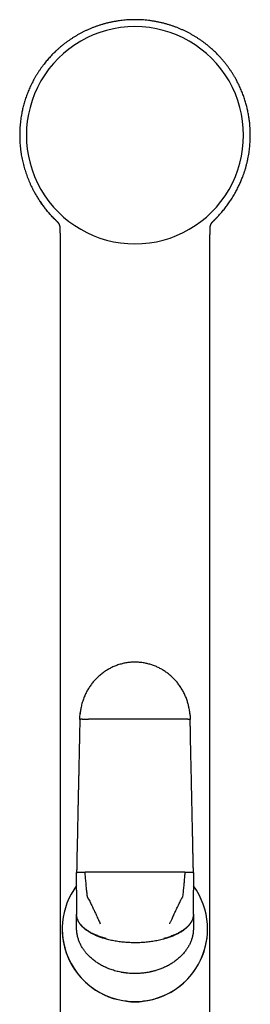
# Model space of a CAD drawing. Header units: millimetres. Extents: x 8 to 856, y 12 to 776.
# Tile 27 of 30: x 488 to 524, y 625 to 776. Entities that reach past the tile are written whole.
import ezdxf

# ---------------------------------------------------------------- set-up
doc = ezdxf.new("R2010")
doc.units = ezdxf.units.MM

msp = doc.modelspace()

# ---------------------------------------------------------------- linework, layer by layer
at = {"color": 7, "linetype": 'Continuous', "lineweight": 30}
for p, q in [((518.09, 745.41), (518.14, 745.46)), ((494.45, 744.53), (494.45, 744.49)), ((517.64, 744.54), (517.64, 744.56)), ((517.64, 744.49), (517.64, 744.52)), ((494.5, 741.18), (494.5, 741.18)), ((517.59, 741.18), (517.59, 741.18)), ((497.04, 642.34), (497.04, 645.08)), ((515.04, 645.08), (515.04, 642.34)), ((497.04, 642.34), (497.04, 642.1)), ((497.04, 642.1), (497.04, 640.6)), ((515.04, 642.1), (515.04, 642.34)), ((515.04, 640.6), (515.04, 642.1)), ((497.04, 640.6), (497.04, 639.77)), ((515.04, 639.77), (515.04, 640.6)), ((497.04, 639.77), (497.04, 638.64)), ((515.04, 638.64), (515.04, 639.77)), ((497.04, 638.64), (497.04, 638.6)), ((497.04, 637.75), (497.04, 638.6)), ((497.04, 636.52), (497.04, 637.75)), ((515.04, 638.6), (515.04, 638.64)), ((515.04, 638.6), (515.04, 637.75)), ((515.04, 637.75), (515.04, 636.52)), ((494.83, 636.38), (494.83, 636.38)), ((497.04, 636.51), (497.04, 636.52)), ((497.04, 636.51), (497.04, 636.5)), ((515.04, 636.52), (515.04, 636.51)), ((515.04, 636.5), (515.04, 636.51)), ((517.23, 636.38), (517.23, 636.38))]:
    msp.add_line(p, q, dxfattribs=at)
at = {"color": 7, "linetype": 'Continuous', "lineweight": 30, "flags": 128}
for points in [[(506.04, 645.14), (505.66, 645.14), (505.27, 645.14), (504.88, 645.14), (504.49, 645.14), (504.11, 645.14), (503.72, 645.14), (503.33, 645.14), (502.95, 645.14), (502.56, 645.14), (502.18, 645.13), (501.79, 645.13), (501.41, 645.13), (501.03, 645.13), (500.64, 645.13), (500.26, 645.13), (499.88, 645.13), (499.5, 645.13), (499.12, 645.12), (498.74, 645.12), (498.36, 645.12)], [(513.73, 645.12), (513.35, 645.12), (512.97, 645.12), (512.59, 645.13), (512.21, 645.13), (511.83, 645.13), (511.44, 645.13), (511.06, 645.13), (510.68, 645.13), (510.29, 645.13), (509.91, 645.13), (509.52, 645.14), (509.14, 645.14), (508.75, 645.14), (508.37, 645.14), (507.98, 645.14), (507.59, 645.14), (507.21, 645.14), (506.82, 645.14), (506.43, 645.14), (506.04, 645.14)]]:
    msp.add_lwpolyline(points, dxfattribs=at)
at = {"color": 7, "linetype": 'Continuous', "lineweight": 30}
for centre, radius, start, end in [((506.04, 758.66), 16.73, 89.997, 270.003), ((506.04, 758.66), 16.73, 269.997, 90.003), ((506.03, 636.38), 11.2, 143.3565, 331.0516), ((506.03, 636.38), 11.2, 331.0516, 36.4111), ((506.03, 636.38), 11.2, 180, 331.0516), ((506.03, 636.38), 11.2, 331.0516, 360)]:
    msp.add_arc(centre, radius, start, end, dxfattribs=at)
for points, knots in [([(506.04, 776.46), (505.9, 776.46), (505.6, 776.46), (505.17, 776.44), (504.73, 776.42), (504.3, 776.38), (503.87, 776.33), (503.42, 776.27), (502.95, 776.19), (502.46, 776.1), (501.98, 776), (501.5, 775.88), (501.03, 775.75), (500.56, 775.6), (500.11, 775.45), (499.66, 775.28), (499.22, 775.11), (498.8, 774.92), (498.38, 774.73), (497.98, 774.54), (497.58, 774.33), (497.19, 774.11), (496.81, 773.88), (496.43, 773.65), (496.07, 773.41), (495.72, 773.16), (495.37, 772.91), (495.04, 772.66), (494.72, 772.4), (494.41, 772.14), (494.11, 771.87), (493.81, 771.59), (493.53, 771.32), (493.25, 771.04), (492.98, 770.76), (492.73, 770.47), (492.49, 770.19), (492.25, 769.91), (492, 769.6), (491.75, 769.26), (491.49, 768.9), (491.24, 768.53), (491, 768.17), (490.78, 767.8), (490.57, 767.44), (490.37, 767.08), (490.18, 766.71), (490, 766.35), (489.83, 765.98), (489.67, 765.62), (489.52, 765.25), (489.39, 764.9), (489.26, 764.53), (489.13, 764.17), (489.02, 763.79), (488.91, 763.43), (488.82, 763.07), (488.73, 762.72), (488.66, 762.37), (488.58, 761.99), (488.51, 761.57), (488.44, 761.1), (488.38, 760.63), (488.33, 760.15), (488.3, 759.66), (488.28, 759.17), (488.27, 758.67), (488.28, 758.16), (488.3, 757.66), (488.34, 757.16), (488.39, 756.65), (488.45, 756.15), (488.52, 755.67), (488.61, 755.21), (488.7, 754.78), (488.8, 754.35), (488.91, 753.91), (489.03, 753.48), (489.16, 753.06), (489.31, 752.64), (489.45, 752.24), (489.61, 751.83), (489.78, 751.43), (489.97, 751.01), (490.18, 750.56), (490.42, 750.09), (490.65, 749.69), (490.84, 749.36), (491, 749.09), (491.17, 748.83), (491.34, 748.57), (491.52, 748.3), (491.71, 748.03), (491.9, 747.78), (492.08, 747.54), (492.25, 747.32), (492.42, 747.11), (492.58, 746.92), (492.74, 746.74), (492.88, 746.57), (493.02, 746.41), (493.15, 746.27), (493.28, 746.14), (493.39, 746.02), (493.49, 745.92), (493.57, 745.83), (493.65, 745.75), (493.72, 745.69), (493.77, 745.64), (493.81, 745.6), (493.85, 745.56), (493.88, 745.53), (493.9, 745.5), (493.93, 745.48), (493.94, 745.46), (493.95, 745.46)], [0, 0, 0, 0, 0.010284, 0.020523, 0.030713, 0.04085, 0.050932, 0.060955, 0.072687, 0.084328, 0.095873, 0.107318, 0.118864, 0.130299, 0.141619, 0.152822, 0.163903, 0.174659, 0.185294, 0.195816, 0.20623, 0.216732, 0.227136, 0.237448, 0.247674, 0.257809, 0.267666, 0.277418, 0.287057, 0.296577, 0.306141, 0.315567, 0.324863, 0.334058, 0.34315, 0.351979, 0.360707, 0.369331, 0.377852, 0.388543, 0.399062, 0.409405, 0.419571, 0.429558, 0.439365, 0.44899, 0.458433, 0.468129, 0.477624, 0.486929, 0.496055, 0.504999, 0.513761, 0.523109, 0.532237, 0.541143, 0.549825, 0.558284, 0.566516, 0.574529, 0.585507, 0.59657, 0.607717, 0.618945, 0.630458, 0.642051, 0.653731, 0.665501, 0.677361, 0.689097, 0.700922, 0.712837, 0.724841, 0.735098, 0.745422, 0.755812, 0.76627, 0.776796, 0.787392, 0.797445, 0.807546, 0.817688, 0.827874, 0.838106, 0.850324, 0.862615, 0.874986, 0.882314, 0.889671, 0.896894, 0.903881, 0.911892, 0.919568, 0.926911, 0.933919, 0.940593, 0.946932, 0.952783, 0.958314, 0.963519, 0.968398, 0.972951, 0.977176, 0.981075, 0.984218, 0.987111, 0.989754, 0.992147, 0.993603, 0.994948, 0.996188, 0.997099, 0.998045, 0.999062, 1, 1, 1, 1]), ([(518.14, 745.46), (518.14, 745.46), (518.15, 745.47), (518.16, 745.48), (518.16, 745.48), (518.17, 745.49), (518.17, 745.49), (518.18, 745.5), (518.2, 745.52), (518.23, 745.54), (518.26, 745.58), (518.31, 745.62), (518.35, 745.67), (518.41, 745.72), (518.47, 745.78), (518.53, 745.85), (518.6, 745.92), (518.68, 746), (518.81, 746.13), (518.97, 746.31), (519.2, 746.56), (519.42, 746.82), (519.65, 747.09), (519.88, 747.37), (520.1, 747.66), (520.31, 747.95), (520.52, 748.24), (520.72, 748.53), (520.92, 748.83), (521.12, 749.15), (521.32, 749.49), (521.51, 749.83), (521.69, 750.15), (521.86, 750.48), (522.01, 750.79), (522.15, 751.09), (522.28, 751.39), (522.41, 751.68), (522.53, 751.98), (522.67, 752.33), (522.81, 752.72), (522.96, 753.17), (523.1, 753.62), (523.22, 754.08), (523.34, 754.55), (523.44, 755.02), (523.53, 755.5), (523.61, 755.97), (523.67, 756.43), (523.72, 756.87), (523.76, 757.32), (523.79, 757.77), (523.81, 758.22), (523.81, 758.68), (523.81, 759.13), (523.79, 759.59), (523.76, 760), (523.73, 760.38), (523.7, 760.72), (523.65, 761.05), (523.61, 761.39), (523.55, 761.73), (523.49, 762.07), (523.42, 762.41), (523.35, 762.74), (523.27, 763.07), (523.18, 763.41), (523.08, 763.75), (522.98, 764.09), (522.86, 764.44), (522.74, 764.79), (522.61, 765.13), (522.47, 765.48), (522.32, 765.83), (522.16, 766.19), (521.99, 766.55), (521.81, 766.91), (521.61, 767.28), (521.4, 767.65), (521.16, 768.04), (520.92, 768.42), (520.66, 768.81), (520.38, 769.2), (520.1, 769.58), (519.8, 769.95), (519.5, 770.31), (519.18, 770.67), (518.87, 771), (518.58, 771.3), (518.29, 771.58), (518, 771.85), (517.7, 772.12), (517.38, 772.39), (517.06, 772.65), (516.72, 772.91), (516.37, 773.16), (516.02, 773.41), (515.65, 773.65), (515.28, 773.88), (514.91, 774.1), (514.52, 774.32), (514.12, 774.53), (513.71, 774.73), (513.28, 774.93), (512.85, 775.11), (512.41, 775.29), (511.97, 775.45), (511.52, 775.6), (511.06, 775.75), (510.58, 775.88), (510.1, 776), (509.61, 776.1), (509.11, 776.2), (508.61, 776.28), (508.1, 776.35), (507.59, 776.4), (507.08, 776.44), (506.56, 776.46), (506.22, 776.46), (506.04, 776.46)], [0, 0, 0, 0, 0.000526, 0.001014, 0.001187, 0.001316, 0.001528, 0.001767, 0.002214, 0.00323, 0.004371, 0.005734, 0.007289, 0.009058, 0.011041, 0.013239, 0.01565, 0.018275, 0.020979, 0.028348, 0.035622, 0.044155, 0.052543, 0.060779, 0.069436, 0.077923, 0.086243, 0.094396, 0.102384, 0.11185, 0.121079, 0.130074, 0.138838, 0.147371, 0.155676, 0.163299, 0.170778, 0.178293, 0.185859, 0.193475, 0.204385, 0.21539, 0.226476, 0.237645, 0.248896, 0.260231, 0.271651, 0.283155, 0.293536, 0.303987, 0.314507, 0.325098, 0.335759, 0.3463, 0.35691, 0.367592, 0.37835, 0.386223, 0.394137, 0.40209, 0.410081, 0.418111, 0.426182, 0.434421, 0.442171, 0.450109, 0.458233, 0.466543, 0.475038, 0.483716, 0.49217, 0.500788, 0.509571, 0.518516, 0.527625, 0.536915, 0.546386, 0.556039, 0.566345, 0.576848, 0.587547, 0.598438, 0.609521, 0.620792, 0.631725, 0.642824, 0.654087, 0.665512, 0.674599, 0.683783, 0.693089, 0.702528, 0.712268, 0.722131, 0.73211, 0.742196, 0.752382, 0.762473, 0.772646, 0.782906, 0.793259, 0.803901, 0.814653, 0.825522, 0.836515, 0.847639, 0.85868, 0.869834, 0.881097, 0.892467, 0.904149, 0.915934, 0.927817, 0.939794, 0.951859, 0.963789, 0.975793, 0.987865, 1, 1, 1, 1]), ([(493.99, 745.41), (493.92, 745.48), (493.77, 745.63), (493.54, 745.86), (493.3, 746.1), (493.06, 746.37), (492.81, 746.64), (492.57, 746.92), (492.35, 747.19), (492.15, 747.45), (491.96, 747.7), (491.78, 747.94), (491.61, 748.17), (491.51, 748.31), (491.46, 748.39), (491.45, 748.41), (491.43, 748.43), (491.42, 748.45), (491.41, 748.47), (491.39, 748.49), (491.37, 748.52), (491.36, 748.55), (491.34, 748.57)], [0, 0, 0, 0, 0.07149, 0.153857, 0.238607, 0.320437, 0.41449, 0.503857, 0.588378, 0.667912, 0.742339, 0.818179, 0.887585, 0.943253, 0.949183, 0.955047, 0.960847, 0.966582, 0.972252, 0.977857, 0.983397, 1, 1, 1, 1]), ([(493.99, 745.41), (493.99, 745.41), (494, 745.41), (494.01, 745.4), (494.01, 745.39), (494.02, 745.38), (494.03, 745.38), (494.04, 745.37), (494.04, 745.36), (494.05, 745.36), (494.05, 745.35), (494.06, 745.35), (494.06, 745.34), (494.06, 745.34), (494.07, 745.34), (494.07, 745.34), (494.07, 745.33), (494.07, 745.33), (494.08, 745.33), (494.08, 745.32), (494.08, 745.32), (494.09, 745.31), (494.09, 745.31), (494.1, 745.31), (494.1, 745.3), (494.1, 745.3), (494.11, 745.29), (494.11, 745.29), (494.12, 745.28), (494.13, 745.27), (494.13, 745.27), (494.14, 745.26), (494.14, 745.25), (494.15, 745.24), (494.16, 745.23), (494.17, 745.22), (494.18, 745.2), (494.19, 745.19), (494.2, 745.17), (494.22, 745.15), (494.23, 745.14), (494.24, 745.12), (494.25, 745.1), (494.27, 745.08), (494.28, 745.06), (494.28, 745.05), (494.29, 745.04), (494.3, 745.02), (494.31, 745.01), (494.31, 745), (494.32, 744.99), (494.33, 744.96), (494.35, 744.92), (494.37, 744.87), (494.38, 744.84), (494.39, 744.82), (494.39, 744.81), (494.39, 744.8), (494.4, 744.79), (494.4, 744.79), (494.4, 744.78), (494.4, 744.77), (494.4, 744.76), (494.41, 744.76), (494.41, 744.75), (494.41, 744.74), (494.41, 744.73), (494.42, 744.72), (494.42, 744.7), (494.42, 744.69), (494.42, 744.68), (494.43, 744.67), (494.43, 744.66), (494.43, 744.65), (494.43, 744.65), (494.43, 744.64), (494.44, 744.63), (494.44, 744.61), (494.44, 744.6), (494.44, 744.59), (494.44, 744.58), (494.44, 744.57), (494.44, 744.56), (494.44, 744.56)], [0, 0, 0, 0, 0.002913, 0.014368, 0.025125, 0.035185, 0.044549, 0.053067, 0.060913, 0.068087, 0.074588, 0.079826, 0.084527, 0.088693, 0.092323, 0.095626, 0.098908, 0.102172, 0.105417, 0.111164, 0.116852, 0.12248, 0.128048, 0.133556, 0.139013, 0.14474, 0.1509, 0.158468, 0.166602, 0.175299, 0.184561, 0.194388, 0.204635, 0.215104, 0.229863, 0.24504, 0.260637, 0.276645, 0.297838, 0.319422, 0.341397, 0.363713, 0.385671, 0.407039, 0.427819, 0.443725, 0.459091, 0.473839, 0.487972, 0.501487, 0.514386, 0.526669, 0.594663, 0.662795, 0.682483, 0.701647, 0.720287, 0.727466, 0.734585, 0.742015, 0.7499, 0.758237, 0.767029, 0.777137, 0.787785, 0.798972, 0.8107, 0.822957, 0.83532, 0.847563, 0.858679, 0.869693, 0.880605, 0.891416, 0.902125, 0.912936, 0.924378, 0.936476, 0.949232, 0.962644, 0.976713, 0.99144, 1, 1, 1, 1]), ([(517.64, 744.56), (517.64, 744.56), (517.64, 744.57), (517.64, 744.57), (517.65, 744.59), (517.65, 744.6), (517.65, 744.61), (517.65, 744.62), (517.65, 744.63), (517.65, 744.63), (517.65, 744.64), (517.66, 744.65), (517.66, 744.66), (517.66, 744.67), (517.66, 744.68), (517.67, 744.7), (517.67, 744.71), (517.67, 744.72), (517.67, 744.73), (517.68, 744.74), (517.68, 744.75), (517.68, 744.75), (517.68, 744.76), (517.68, 744.77), (517.69, 744.78), (517.69, 744.79), (517.69, 744.8), (517.69, 744.8), (517.7, 744.81), (517.7, 744.83), (517.71, 744.85), (517.72, 744.87), (517.72, 744.88), (517.74, 744.92), (517.75, 744.96), (517.77, 744.99), (517.78, 745), (517.78, 745.01), (517.79, 745.03), (517.8, 745.04), (517.81, 745.05), (517.82, 745.07), (517.83, 745.09), (517.84, 745.11), (517.85, 745.12), (517.86, 745.14), (517.87, 745.16), (517.89, 745.18), (517.9, 745.2), (517.91, 745.21), (517.93, 745.23), (517.94, 745.24), (517.95, 745.25), (517.95, 745.26), (517.96, 745.27), (517.96, 745.28), (517.97, 745.28), (517.98, 745.29), (517.98, 745.3), (517.99, 745.3), (517.99, 745.31), (517.99, 745.31), (518, 745.31), (518, 745.32), (518.01, 745.32), (518.01, 745.33), (518.01, 745.33), (518.02, 745.33), (518.02, 745.34), (518.02, 745.34), (518.02, 745.34), (518.03, 745.35), (518.03, 745.35), (518.04, 745.35), (518.04, 745.36), (518.04, 745.36), (518.05, 745.37), (518.06, 745.37), (518.06, 745.38), (518.07, 745.39), (518.08, 745.39), (518.08, 745.4), (518.09, 745.41), (518.09, 745.41), (518.09, 745.41)], [0, 0, 0, 0, 0.005877, 0.019369, 0.031595, 0.043341, 0.054606, 0.065391, 0.075695, 0.085518, 0.094861, 0.103989, 0.113192, 0.122469, 0.140907, 0.159633, 0.170401, 0.181252, 0.191855, 0.202046, 0.211823, 0.221187, 0.230138, 0.238675, 0.248821, 0.258314, 0.267154, 0.275706, 0.284373, 0.304506, 0.32524, 0.346534, 0.367948, 0.389361, 0.473344, 0.486362, 0.500069, 0.514468, 0.529557, 0.545336, 0.561804, 0.581867, 0.602496, 0.62369, 0.645446, 0.667651, 0.689465, 0.710889, 0.731918, 0.752348, 0.77207, 0.791085, 0.801424, 0.811465, 0.820959, 0.82989, 0.838255, 0.846057, 0.853293, 0.859431, 0.865177, 0.870934, 0.876758, 0.882646, 0.8886, 0.892639, 0.896706, 0.900804, 0.904931, 0.909159, 0.912965, 0.917294, 0.922146, 0.927521, 0.933418, 0.939838, 0.946781, 0.954247, 0.962235, 0.970746, 0.979614, 0.988987, 0.998864, 1, 1, 1, 1]), ([(494.44, 744.57), (494.44, 744.57), (494.44, 744.56), (494.44, 744.56), (494.44, 744.55), (494.44, 744.54), (494.44, 744.54), (494.44, 744.54)], [0, 0, 0, 0, 0.053357, 0.329438, 0.597751, 0.856067, 1, 1, 1, 1]), ([(494.45, 744.54), (494.45, 744.55), (494.45, 744.55), (494.45, 744.56), (494.45, 744.56)], [0, 0, 0, 0, 0.590864, 1, 1, 1, 1]), ([(494.45, 744.47), (494.45, 744.45), (494.45, 744.39), (494.46, 744.29), (494.46, 744.18), (494.47, 744.09), (494.47, 744.03), (494.47, 743.98), (494.48, 743.94), (494.48, 743.91), (494.48, 743.89), (494.48, 743.87), (494.48, 743.87), (494.48, 743.86), (494.48, 743.84), (494.48, 743.82), (494.48, 743.79), (494.48, 743.74), (494.48, 743.67), (494.49, 743.59), (494.49, 743.49), (494.49, 743.38), (494.49, 743.25), (494.49, 743.12), (494.5, 742.96), (494.5, 742.79), (494.5, 742.61), (494.5, 742.42), (494.5, 742.21), (494.5, 741.98), (494.5, 741.74), (494.5, 741.49), (494.5, 741.3), (494.5, 741.2), (494.5, 741.18)], [0, 0, 0, 0, 0.016938, 0.056538, 0.097812, 0.117836, 0.137194, 0.153375, 0.166257, 0.175836, 0.181673, 0.184773, 0.18654, 0.189593, 0.193992, 0.199739, 0.206832, 0.223335, 0.244367, 0.269927, 0.299178, 0.332728, 0.370577, 0.41273, 0.459188, 0.509953, 0.565028, 0.624413, 0.68811, 0.756121, 0.828446, 0.905084, 0.986038, 1, 1, 1, 1]), ([(517.59, 741.18), (517.59, 741.19), (517.59, 741.28), (517.59, 741.45), (517.59, 741.68), (517.59, 741.91), (517.59, 742.12), (517.59, 742.31), (517.59, 742.5), (517.59, 742.67), (517.59, 742.84), (517.59, 743), (517.59, 743.14), (517.59, 743.27), (517.6, 743.38), (517.6, 743.48), (517.6, 743.56), (517.6, 743.63), (517.6, 743.68), (517.6, 743.73), (517.6, 743.76), (517.61, 743.79), (517.61, 743.8), (517.61, 743.82), (517.61, 743.83), (517.61, 743.86), (517.61, 743.9), (517.61, 743.94), (517.61, 743.98), (517.62, 744.04), (517.62, 744.12), (517.62, 744.21), (517.63, 744.31), (517.64, 744.4), (517.64, 744.45), (517.64, 744.48)], [0, 0, 0, 0, 0.00714, 0.081769, 0.152704, 0.219945, 0.283493, 0.343346, 0.399505, 0.451971, 0.502975, 0.549928, 0.592831, 0.631685, 0.666493, 0.697255, 0.720282, 0.740373, 0.757527, 0.771746, 0.781008, 0.788391, 0.793897, 0.797526, 0.800734, 0.808855, 0.82172, 0.833124, 0.847205, 0.863956, 0.887549, 0.914896, 0.94592, 0.980529, 1, 1, 1, 1]), ([(517.64, 744.54), (517.64, 744.54), (517.64, 744.54), (517.64, 744.54), (517.64, 744.55), (517.64, 744.56), (517.64, 744.57), (517.64, 744.57)], [0, 0, 0, 0, 0.082714, 0.244315, 0.558785, 0.919188, 1, 1, 1, 1]), ([(494.5, 741.18), (494.49, 741.07), (494.49, 740.77), (494.49, 740.28), (494.49, 739.72), (494.49, 739.18), (494.49, 738.65), (494.49, 738.14), (494.49, 737.64), (494.49, 737.14), (494.49, 736.66), (494.49, 736.18), (494.49, 735.72), (494.49, 735.27), (494.49, 734.83), (494.49, 734.4), (494.49, 733.98), (494.49, 733.58), (494.49, 733.19), (494.49, 732.81), (494.49, 732.43), (494.49, 732.06), (494.49, 731.69), (494.49, 731.1), (494.49, 730.31), (494.49, 729.25), (494.49, 728.15), (494.49, 727.01), (494.49, 725.88), (494.49, 724.75), (494.49, 723.63), (494.49, 722.52), (494.49, 717.12), (494.5, 703.77), (494.5, 680.22), (494.5, 658.71), (494.5, 645.11), (494.5, 641.69), (494.5, 640.47), (494.5, 639.25), (494.5, 638.06), (494.5, 636.95), (494.5, 635.95), (494.5, 635.24), (494.5, 634.74), (494.5, 634.45), (494.5, 634.16), (494.5, 633.85), (494.5, 633.53), (494.5, 633.19), (494.5, 632.84), (494.5, 632.48), (494.5, 632.1), (494.5, 631.71), (494.5, 631.31), (494.5, 630.9), (494.5, 630.47), (494.5, 630.03), (494.5, 629.57), (494.5, 629.1), (494.5, 628.61), (494.5, 628.11), (494.5, 627.6), (494.5, 627.08), (494.5, 626.55), (494.5, 626), (494.5, 625.44), (494.5, 624.86), (494.5, 624.26), (494.5, 623.65), (494.5, 623.02), (494.5, 622.4), (494.5, 621.98), (494.5, 621.78)], [0, 0, 0, 0, 0.002783, 0.007563, 0.012243, 0.016821, 0.02122, 0.02552, 0.029724, 0.03383, 0.037919, 0.041907, 0.045793, 0.049578, 0.053261, 0.056843, 0.060324, 0.063703, 0.06698, 0.070157, 0.073285, 0.076405, 0.079515, 0.082616, 0.091097, 0.099507, 0.109171, 0.118742, 0.128218, 0.137603, 0.146961, 0.15632, 0.165678, 0.282663, 0.491585, 0.757505, 0.82303, 0.833326, 0.84356, 0.853695, 0.863732, 0.87367, 0.881393, 0.889055, 0.891451, 0.893843, 0.896313, 0.898898, 0.9016, 0.904417, 0.907349, 0.910398, 0.913562, 0.916842, 0.920177, 0.923622, 0.92718, 0.930849, 0.9347, 0.938666, 0.942748, 0.946946, 0.951259, 0.955608, 0.960069, 0.964642, 0.969326, 0.974221, 0.979232, 0.984359, 0.989602, 0.994962, 1, 1, 1, 1]), ([(517.59, 621.78), (517.59, 621.97), (517.59, 622.35), (517.59, 622.94), (517.59, 623.55), (517.59, 624.14), (517.59, 624.7), (517.59, 625.25), (517.59, 625.77), (517.59, 626.28), (517.59, 626.78), (517.59, 627.26), (517.59, 627.74), (517.59, 628.2), (517.59, 628.66), (517.59, 629.1), (517.59, 629.53), (517.59, 629.94), (517.59, 630.34), (517.59, 630.73), (517.59, 631.11), (517.59, 631.48), (517.59, 631.85), (517.59, 632.2), (517.59, 632.54), (517.59, 632.86), (517.59, 633.18), (517.59, 633.48), (517.59, 633.77), (517.59, 634.05), (517.59, 634.32), (517.59, 634.59), (517.59, 634.85), (517.59, 635.11), (517.59, 635.37), (517.59, 635.63), (517.59, 636.16), (517.59, 636.96), (517.59, 638.04), (517.59, 639.13), (517.59, 640.23), (517.59, 641.34), (517.59, 642.45), (517.59, 647.85), (517.59, 661.2), (517.59, 679.46), (517.59, 698.36), (517.59, 711.55), (517.59, 719.86), (517.59, 723.29), (517.59, 724.52), (517.59, 725.75), (517.59, 726.99), (517.59, 728.22), (517.59, 729.44), (517.59, 730.64), (517.59, 731.56), (517.59, 732.2), (517.59, 732.56), (517.59, 732.92), (517.59, 733.29), (517.59, 733.67), (517.59, 734.07), (517.59, 734.47), (517.59, 734.9), (517.59, 735.37), (517.59, 735.87), (517.59, 736.39), (517.59, 736.92), (517.59, 737.47), (517.59, 738.03), (517.59, 738.59), (517.59, 739.14), (517.59, 739.7), (517.59, 740.26), (517.59, 740.76), (517.59, 741.07), (517.59, 741.18)], [0, 0, 0, 0, 0.004604, 0.00976, 0.014809, 0.019752, 0.024587, 0.029048, 0.033413, 0.037683, 0.041858, 0.045938, 0.049922, 0.053812, 0.057606, 0.061304, 0.064908, 0.068354, 0.071709, 0.074971, 0.078142, 0.081276, 0.084315, 0.087259, 0.090107, 0.09286, 0.095472, 0.097991, 0.100419, 0.102754, 0.105043, 0.107239, 0.109414, 0.111594, 0.113778, 0.115967, 0.118162, 0.127118, 0.136156, 0.145275, 0.154476, 0.163758, 0.17311, 0.182471, 0.299479, 0.508415, 0.641368, 0.774312, 0.839822, 0.850116, 0.86041, 0.870723, 0.881141, 0.891672, 0.901604, 0.911635, 0.921766, 0.924769, 0.927782, 0.930805, 0.933897, 0.937083, 0.940364, 0.943739, 0.947208, 0.951289, 0.955493, 0.959821, 0.964271, 0.968845, 0.973543, 0.978363, 0.982891, 0.987521, 0.992256, 0.997094, 1, 1, 1, 1]), ([(514.5, 669.5), (514.5, 669.55), (514.48, 669.71), (514.45, 669.99), (514.39, 670.31), (514.33, 670.61), (514.27, 670.89), (514.19, 671.16), (514.11, 671.44), (514.01, 671.73), (513.91, 672.02), (513.78, 672.31), (513.65, 672.61), (513.5, 672.9), (513.34, 673.18), (513.17, 673.46), (513, 673.73), (512.82, 673.99), (512.62, 674.25), (512.42, 674.5), (512.21, 674.73), (511.99, 674.96), (511.77, 675.18), (511.55, 675.38), (511.31, 675.59), (511.07, 675.78), (510.82, 675.96), (510.56, 676.13), (510.3, 676.3), (510.03, 676.45), (509.75, 676.6), (509.48, 676.73), (509.2, 676.85), (508.91, 676.96), (508.62, 677.07), (508.33, 677.16), (508.04, 677.23), (507.75, 677.3), (507.44, 677.36), (507.1, 677.41), (506.75, 677.45), (506.4, 677.47), (506.06, 677.48), (505.72, 677.48), (505.4, 677.46), (505.09, 677.43), (504.79, 677.38), (504.49, 677.33), (504.19, 677.27), (503.89, 677.19), (503.57, 677.1), (503.25, 676.99), (502.94, 676.87), (502.64, 676.74), (502.34, 676.6), (502.06, 676.45), (501.78, 676.29), (501.51, 676.13), (501.25, 675.94), (500.99, 675.75), (500.73, 675.54), (500.47, 675.32), (500.24, 675.1), (500.01, 674.88), (499.81, 674.66), (499.61, 674.43), (499.41, 674.18), (499.23, 673.93), (499.05, 673.67), (498.88, 673.41), (498.72, 673.15), (498.57, 672.87), (498.43, 672.59), (498.3, 672.29), (498.16, 671.97), (498.04, 671.62), (497.92, 671.27), (497.82, 670.91), (497.74, 670.56), (497.68, 670.24), (497.63, 669.92), (497.6, 669.68), (497.59, 669.54), (497.58, 669.5)], [0, 0, 0, 0, 0.005807, 0.019283, 0.033009, 0.043967, 0.055074, 0.066326, 0.077718, 0.089247, 0.101619, 0.114133, 0.126783, 0.139561, 0.152459, 0.16547, 0.177832, 0.190279, 0.202802, 0.215394, 0.228045, 0.240074, 0.252141, 0.264239, 0.276361, 0.288499, 0.300645, 0.312792, 0.324933, 0.33706, 0.349166, 0.361244, 0.373286, 0.385286, 0.397238, 0.409134, 0.420969, 0.432737, 0.444432, 0.458362, 0.47217, 0.485848, 0.499388, 0.512783, 0.525147, 0.537374, 0.549459, 0.561398, 0.573186, 0.584821, 0.598332, 0.61162, 0.624683, 0.637518, 0.650348, 0.662938, 0.675285, 0.687664, 0.700314, 0.713004, 0.725957, 0.73917, 0.752643, 0.764274, 0.776088, 0.788079, 0.800245, 0.812581, 0.825081, 0.837013, 0.849081, 0.861279, 0.873601, 0.886041, 0.900309, 0.914708, 0.929226, 0.943849, 0.958565, 0.970888, 0.983257, 0.995662, 1, 1, 1, 1]), ([(497.54, 668.66), (497.54, 668.77), (497.55, 669), (497.57, 669.33), (497.59, 669.55), (497.6, 669.65)], [0, 0, 0, 0, 0.345265, 0.690234, 1, 1, 1, 1]), ([(514.5, 669.59), (514.5, 669.56), (514.51, 669.44), (514.53, 669.22), (514.54, 668.94), (514.54, 668.75), (514.54, 668.66)], [0, 0, 0, 0, 0.08266, 0.393787, 0.699581, 1, 1, 1, 1]), ([(497.54, 668.66), (497.54, 668.53), (497.54, 668.26), (497.53, 667.88), (497.52, 667.51), (497.51, 667.15), (497.5, 666.8), (497.5, 666.47), (497.49, 666.15), (497.48, 665.83), (497.48, 665.53), (497.47, 665.23), (497.47, 664.95), (497.46, 664.69), (497.45, 664.43), (497.45, 664.19), (497.44, 663.97), (497.44, 663.76), (497.44, 663.56), (497.43, 663.37), (497.43, 663.19), (497.42, 662.79), (497.41, 662.32), (497.4, 661.78), (497.39, 661.4), (497.38, 661.02), (497.37, 660.63), (497.37, 660.26), (497.36, 659.9), (497.35, 659.55), (497.34, 659.21), (497.34, 658.87), (497.33, 658.54), (497.32, 658.21), (497.32, 657.95), (497.31, 657.73), (497.31, 657.57), (497.31, 657.39), (497.3, 657.19), (497.3, 656.99), (497.29, 656.77), (497.29, 656.54), (497.28, 656.29), (497.28, 656.03), (497.27, 655.76), (497.26, 655.48), (497.26, 655.18), (497.25, 654.87), (497.25, 654.55), (497.24, 654.19), (497.23, 653.82), (497.22, 653.43), (497.21, 653.03), (497.2, 652.61), (497.19, 652.18), (497.19, 651.75), (497.18, 651.31), (497.17, 650.86), (497.16, 650.4), (497.15, 649.92), (497.14, 649.43), (497.13, 648.93), (497.11, 648.41), (497.1, 647.88), (497.09, 647.34), (497.08, 646.79), (497.07, 646.24), (497.06, 645.66), (497.05, 645.28), (497.04, 645.08)], [0, 0, 0, 0, 0.0168782, 0.0332139, 0.0490071, 0.0642578, 0.078966, 0.0931317, 0.1067548, 0.1198354, 0.1329569, 0.145483, 0.1574136, 0.1687488, 0.1794885, 0.1896327, 0.1991814, 0.2081347, 0.2164924, 0.2242724, 0.2318818, 0.2394913, 0.2753645, 0.2916704, 0.3079764, 0.3242824, 0.3405881, 0.3566364, 0.3719269, 0.3867502, 0.4011064, 0.4149955, 0.4294697, 0.443399, 0.4567846, 0.4632829, 0.4703457, 0.4779729, 0.4861646, 0.4949208, 0.5042414, 0.5141264, 0.524576, 0.5355899, 0.5471684, 0.5590894, 0.571555, 0.5845651, 0.5981196, 0.6133684, 0.6292521, 0.6457708, 0.6629244, 0.680713, 0.6991364, 0.7170886, 0.7356052, 0.7546862, 0.7743316, 0.7945414, 0.8153156, 0.8366541, 0.858557, 0.8810243, 0.9040558, 0.9272254, 0.9509393, 0.9751975, 1, 1, 1, 1]), ([(497.91, 668.68), (497.88, 668.68), (497.82, 668.68), (497.75, 668.68), (497.68, 668.67), (497.63, 668.67), (497.59, 668.67), (497.56, 668.66), (497.55, 668.66), (497.54, 668.66), (497.54, 668.66)], [0, 0, 0, 0, 0.128371, 0.256828, 0.38483, 0.511835, 0.637322, 0.7608, 0.881824, 1, 1, 1, 1]), ([(497.91, 668.68), (497.94, 668.68), (498.01, 668.69), (498.11, 668.69), (498.23, 668.69), (498.35, 668.69), (498.47, 668.69), (498.6, 668.69), (498.73, 668.7), (498.82, 668.7), (498.86, 668.7)], [0, 0, 0, 0, 0.1319038, 0.2626546, 0.3917757, 0.5188408, 0.6434792, 0.765379, 0.8842857, 1, 1, 1, 1]), ([(506.04, 668.71), (505.82, 668.71), (505.37, 668.71), (504.69, 668.71), (504.02, 668.71), (503.34, 668.71), (502.67, 668.71), (502.01, 668.71), (501.36, 668.71), (500.73, 668.7), (500.11, 668.7), (499.48, 668.7), (499.07, 668.7), (498.86, 668.7)], [0, 0, 0, 0, 0.093098, 0.18629, 0.279559, 0.372891, 0.466269, 0.55968, 0.647768, 0.735857, 0.823934, 0.911986, 1, 1, 1, 1]), ([(513.23, 668.7), (513.01, 668.7), (512.57, 668.7), (511.9, 668.7), (511.24, 668.7), (510.57, 668.71), (509.9, 668.71), (509.24, 668.71), (508.59, 668.71), (507.95, 668.71), (507.32, 668.71), (506.68, 668.71), (506.26, 668.71), (506.04, 668.71)], [0, 0, 0, 0, 0.093349, 0.18674, 0.280158, 0.373587, 0.46701, 0.560413, 0.648446, 0.736434, 0.824365, 0.912224, 1, 1, 1, 1]), ([(514.17, 668.68), (514.14, 668.68), (514.08, 668.69), (513.97, 668.69), (513.86, 668.69), (513.74, 668.69), (513.61, 668.69), (513.49, 668.69), (513.36, 668.7), (513.27, 668.7), (513.23, 668.7)], [0, 0, 0, 0, 0.131904, 0.262655, 0.391776, 0.518841, 0.643479, 0.765379, 0.884286, 1, 1, 1, 1]), ([(514.17, 668.68), (514.2, 668.68), (514.26, 668.68), (514.34, 668.68), (514.4, 668.67), (514.46, 668.67), (514.5, 668.67), (514.52, 668.66), (514.54, 668.66), (514.54, 668.66), (514.54, 668.66)], [0, 0, 0, 0, 0.128371, 0.256828, 0.38483, 0.511835, 0.637322, 0.7608, 0.881824, 1, 1, 1, 1]), ([(515.04, 645.08), (515.04, 645.22), (515.04, 645.48), (515.03, 645.86), (515.02, 646.23), (515.01, 646.59), (515, 646.94), (515, 647.27), (514.99, 647.6), (514.98, 647.91), (514.98, 648.21), (514.97, 648.51), (514.96, 648.79), (514.96, 649.06), (514.95, 649.31), (514.95, 649.55), (514.94, 649.77), (514.94, 649.99), (514.93, 650.18), (514.93, 650.37), (514.93, 650.55), (514.92, 650.95), (514.91, 651.42), (514.9, 651.96), (514.89, 652.35), (514.88, 652.73), (514.87, 653.11), (514.86, 653.49), (514.86, 653.85), (514.85, 654.2), (514.84, 654.54), (514.83, 654.87), (514.83, 655.21), (514.82, 655.53), (514.82, 655.8), (514.81, 656.01), (514.81, 656.18), (514.8, 656.36), (514.8, 656.55), (514.79, 656.76), (514.79, 656.98), (514.79, 657.21), (514.78, 657.46), (514.77, 657.72), (514.77, 657.99), (514.76, 658.27), (514.76, 658.56), (514.75, 658.87), (514.74, 659.2), (514.74, 659.55), (514.73, 659.92), (514.72, 660.31), (514.71, 660.72), (514.7, 661.14), (514.69, 661.56), (514.68, 661.99), (514.67, 662.43), (514.67, 662.88), (514.66, 663.34), (514.65, 663.82), (514.63, 664.31), (514.62, 664.81), (514.61, 665.33), (514.6, 665.86), (514.59, 666.4), (514.58, 666.95), (514.57, 667.51), (514.56, 668.08), (514.55, 668.46), (514.54, 668.66)], [0, 0, 0, 0, 0.016878, 0.033214, 0.049007, 0.064258, 0.078966, 0.093132, 0.106755, 0.119836, 0.132957, 0.145483, 0.157414, 0.168749, 0.179489, 0.189633, 0.199182, 0.208136, 0.216493, 0.224273, 0.231883, 0.239492, 0.275365, 0.291671, 0.307977, 0.324283, 0.340589, 0.356638, 0.371928, 0.386752, 0.401108, 0.414997, 0.429471, 0.443401, 0.456786, 0.463285, 0.470347, 0.477974, 0.486166, 0.494922, 0.504243, 0.514128, 0.524577, 0.535591, 0.54717, 0.559091, 0.571556, 0.584566, 0.598121, 0.613369, 0.629253, 0.645772, 0.662925, 0.680714, 0.699137, 0.71709, 0.735606, 0.754687, 0.774332, 0.794542, 0.815316, 0.836655, 0.858558, 0.881025, 0.904056, 0.927226, 0.95094, 0.975198, 1, 1, 1, 1]), ([(497.04, 645.08), (497.04, 645.08), (497.05, 645.09), (497.06, 645.09), (497.09, 645.09), (497.13, 645.1), (497.18, 645.1), (497.25, 645.1), (497.32, 645.1), (497.38, 645.11), (497.41, 645.11)], [0, 0, 0, 0, 0.1181763, 0.2391996, 0.3626777, 0.4881647, 0.6151703, 0.7431718, 0.8716291, 1, 1, 1, 1]), ([(497.41, 645.11), (497.44, 645.11), (497.51, 645.11), (497.61, 645.11), (497.73, 645.11), (497.85, 645.12), (497.97, 645.12), (498.1, 645.12), (498.23, 645.12), (498.32, 645.12), (498.36, 645.12)], [0, 0, 0, 0, 0.131904, 0.262655, 0.391776, 0.518841, 0.643479, 0.765379, 0.884286, 1, 1, 1, 1]), ([(498.71, 641.37), (498.68, 641.6), (498.63, 642.07), (498.56, 642.77), (498.49, 643.51), (498.42, 644.3), (498.38, 644.85), (498.36, 645.12)], [0, 0, 0, 0, 0.1859016, 0.3729465, 0.5608081, 0.7811122, 1, 1, 1, 1]), ([(513.73, 645.12), (513.71, 644.89), (513.67, 644.42), (513.61, 643.72), (513.55, 642.98), (513.47, 642.19), (513.41, 641.64), (513.38, 641.37)], [0, 0, 0, 0, 0.1856339, 0.3722814, 0.5599691, 0.7807831, 1, 1, 1, 1]), ([(513.73, 645.12), (513.77, 645.12), (513.86, 645.12), (513.99, 645.12), (514.11, 645.12), (514.24, 645.12), (514.36, 645.11), (514.47, 645.11), (514.58, 645.11), (514.64, 645.11), (514.67, 645.11)], [0, 0, 0, 0, 0.115714, 0.234621, 0.356521, 0.481159, 0.608224, 0.737345, 0.868096, 1, 1, 1, 1]), ([(514.67, 645.11), (514.7, 645.11), (514.76, 645.1), (514.84, 645.1), (514.9, 645.1), (514.96, 645.1), (515, 645.09), (515.02, 645.09), (515.04, 645.09), (515.04, 645.08), (515.04, 645.08)], [0, 0, 0, 0, 0.128371, 0.256828, 0.38483, 0.511835, 0.637322, 0.7608, 0.881824, 1, 1, 1, 1]), ([(498.9, 640.98), (498.89, 641), (498.87, 641.05), (498.83, 641.12), (498.8, 641.19), (498.76, 641.23), (498.74, 641.28), (498.72, 641.32), (498.71, 641.35), (498.71, 641.37)], [0, 0, 0, 0, 0.186099, 0.372019, 0.56026, 0.673374, 0.784437, 0.892244, 1, 1, 1, 1]), ([(498.9, 640.98), (499.01, 640.75), (499.23, 640.31), (499.53, 639.68), (499.81, 639.09), (499.98, 638.73), (500.06, 638.54)], [0, 0, 0, 0, 0.2749602, 0.5535819, 0.7753682, 1, 1, 1, 1]), ([(512.02, 638.54), (512.13, 638.78), (512.35, 639.24), (512.65, 639.87), (512.93, 640.45), (513.1, 640.8), (513.18, 640.98)], [0, 0, 0, 0, 0.285391, 0.566308, 0.784253, 1, 1, 1, 1]), ([(513.38, 641.37), (513.37, 641.35), (513.37, 641.31), (513.34, 641.25), (513.3, 641.2), (513.26, 641.14), (513.23, 641.06), (513.2, 641), (513.18, 640.98)], [0, 0, 0, 0, 0.136932, 0.275376, 0.419204, 0.561144, 0.780661, 1, 1, 1, 1]), ([(501.61, 634.89), (501.49, 634.92), (501.25, 634.99), (500.9, 635.1), (500.55, 635.22), (500.24, 635.34), (499.96, 635.46), (499.72, 635.57), (499.48, 635.68), (499.25, 635.8), (499.03, 635.93), (498.82, 636.06), (498.62, 636.2), (498.43, 636.33), (498.25, 636.48), (498.08, 636.62), (497.93, 636.76), (497.79, 636.91), (497.66, 637.06), (497.55, 637.21), (497.44, 637.36), (497.35, 637.51), (497.27, 637.66), (497.21, 637.82), (497.15, 637.98), (497.1, 638.15), (497.07, 638.31), (497.05, 638.47), (497.04, 638.58), (497.04, 638.64)], [0, 0, 0, 0, 0.0563431, 0.1121174, 0.1671737, 0.2213676, 0.2632554, 0.3044651, 0.3449396, 0.3846279, 0.4242695, 0.4630094, 0.5008158, 0.5376641, 0.5735385, 0.608432, 0.642347, 0.6752955, 0.7072989, 0.738388, 0.7686376, 0.7981258, 0.826895, 0.854993, 0.8851871, 0.9147066, 0.9436293, 0.9720343, 1, 1, 1, 1]), ([(501.64, 634.8), (501.54, 634.83), (501.35, 634.89), (501.06, 634.98), (500.77, 635.07), (500.49, 635.17), (500.23, 635.28), (499.97, 635.39), (499.72, 635.5), (499.48, 635.62), (499.25, 635.74), (499.03, 635.87), (498.81, 636.01), (498.61, 636.14), (498.42, 636.28), (498.24, 636.43), (498.08, 636.57), (497.92, 636.72), (497.78, 636.87), (497.66, 637.02), (497.54, 637.17), (497.44, 637.32), (497.35, 637.47), (497.27, 637.63), (497.2, 637.78), (497.14, 637.94), (497.1, 638.11), (497.07, 638.27), (497.05, 638.44), (497.04, 638.54), (497.04, 638.6)], [0, 0, 0, 0, 0.045818, 0.091195, 0.136056, 0.180331, 0.223952, 0.266097, 0.307496, 0.3481, 0.387866, 0.42754, 0.466272, 0.504037, 0.540819, 0.576612, 0.611415, 0.645239, 0.678102, 0.710028, 0.74105, 0.771207, 0.800545, 0.829114, 0.856969, 0.886851, 0.916017, 0.944545, 0.972514, 1, 1, 1, 1]), ([(500.06, 638.54), (500.12, 638.42), (500.24, 638.16), (500.45, 637.7), (500.61, 637.36), (500.7, 637.15)], [0, 0, 0, 0, 0.2752545, 0.5542593, 1, 1, 1, 1]), ([(515.04, 638.6), (515.04, 638.55), (515.04, 638.45), (515.02, 638.3), (515, 638.16), (514.96, 638.01), (514.91, 637.86), (514.85, 637.71), (514.78, 637.56), (514.7, 637.41), (514.61, 637.26), (514.5, 637.11), (514.38, 636.96), (514.25, 636.81), (514.1, 636.66), (513.94, 636.51), (513.77, 636.37), (513.59, 636.23), (513.39, 636.09), (513.19, 635.95), (512.97, 635.82), (512.74, 635.69), (512.5, 635.57), (512.26, 635.45), (511.99, 635.33), (511.7, 635.22), (511.4, 635.1), (511.09, 635), (510.77, 634.9), (510.55, 634.83), (510.44, 634.8)], [0, 0, 0, 0, 0.024914, 0.05022, 0.075975, 0.102235, 0.129062, 0.156016, 0.183629, 0.211951, 0.241033, 0.271539, 0.302926, 0.335231, 0.368484, 0.402707, 0.437915, 0.474112, 0.511298, 0.54946, 0.588581, 0.628633, 0.66958, 0.711382, 0.753989, 0.80172, 0.850278, 0.899574, 0.949514, 1, 1, 1, 1]), ([(515.04, 638.64), (515.04, 638.59), (515.04, 638.49), (515.02, 638.34), (515, 638.19), (514.96, 638.04), (514.91, 637.89), (514.85, 637.74), (514.78, 637.6), (514.7, 637.45), (514.6, 637.3), (514.49, 637.15), (514.37, 637), (514.24, 636.85), (514.09, 636.7), (513.94, 636.56), (513.76, 636.42), (513.58, 636.28), (513.39, 636.14), (513.18, 636.01), (512.97, 635.88), (512.74, 635.75), (512.5, 635.63), (512.26, 635.51), (511.99, 635.4), (511.71, 635.29), (511.42, 635.18), (511.11, 635.07), (510.8, 634.97), (510.58, 634.92), (510.48, 634.89)], [0, 0, 0, 0, 0.025351, 0.051058, 0.077179, 0.103772, 0.130898, 0.158111, 0.185943, 0.21444, 0.243646, 0.274225, 0.305684, 0.338071, 0.371412, 0.405726, 0.441021, 0.477295, 0.514537, 0.552729, 0.591842, 0.631842, 0.672688, 0.714331, 0.756713, 0.804111, 0.852237, 0.900994, 0.950283, 1, 1, 1, 1]), ([(511.39, 637.15), (511.45, 637.28), (511.57, 637.55), (511.73, 637.91), (511.89, 638.24), (511.98, 638.44), (512.02, 638.54)], [0, 0, 0, 0, 0.284664, 0.565774, 0.784047, 1, 1, 1, 1]), ([(501.64, 630.4), (501.54, 630.45), (501.34, 630.54), (501.04, 630.69), (500.75, 630.84), (500.47, 631.01), (500.2, 631.18), (499.93, 631.36), (499.68, 631.55), (499.44, 631.75), (499.21, 631.95), (498.99, 632.16), (498.81, 632.34), (498.65, 632.51), (498.53, 632.65), (498.42, 632.79), (498.3, 632.93), (498.17, 633.11), (498.03, 633.31), (497.89, 633.54), (497.75, 633.78), (497.65, 633.98), (497.57, 634.15), (497.51, 634.27), (497.46, 634.4), (497.41, 634.53), (497.36, 634.66), (497.3, 634.85), (497.23, 635.08), (497.16, 635.36), (497.11, 635.64), (497.07, 635.93), (497.05, 636.22), (497.04, 636.41), (497.04, 636.5)], [0, 0, 0, 0, 0.041485, 0.082495, 0.12308, 0.16329, 0.203177, 0.242792, 0.282192, 0.320418, 0.358141, 0.395416, 0.432302, 0.455314, 0.478211, 0.501007, 0.523719, 0.546361, 0.580753, 0.614734, 0.648366, 0.681711, 0.699085, 0.716408, 0.733689, 0.750936, 0.768161, 0.785372, 0.821586, 0.857493, 0.893189, 0.928773, 0.964344, 1, 1, 1, 1]), ([(515.04, 636.5), (515.04, 636.42), (515.04, 636.26), (515.02, 636.02), (515, 635.78), (514.97, 635.58), (514.93, 635.42), (514.91, 635.29), (514.88, 635.17), (514.85, 635.04), (514.81, 634.92), (514.76, 634.75), (514.69, 634.55), (514.59, 634.3), (514.48, 634.05), (514.37, 633.84), (514.27, 633.66), (514.18, 633.52), (514.09, 633.37), (513.99, 633.23), (513.87, 633.05), (513.72, 632.84), (513.53, 632.61), (513.32, 632.39), (513.11, 632.17), (512.89, 631.96), (512.65, 631.75), (512.41, 631.55), (512.15, 631.36), (511.89, 631.18), (511.62, 631.01), (511.34, 630.84), (511.05, 630.69), (510.75, 630.54), (510.55, 630.45), (510.44, 630.4)], [0, 0, 0, 0, 0.029944, 0.059822, 0.089693, 0.119614, 0.135328, 0.151081, 0.16688, 0.182734, 0.198651, 0.214638, 0.247474, 0.280401, 0.313485, 0.346793, 0.367875, 0.389085, 0.410441, 0.431957, 0.453647, 0.490405, 0.527381, 0.564642, 0.602254, 0.640278, 0.678777, 0.717809, 0.757192, 0.796796, 0.836677, 0.876887, 0.917477, 0.958499, 1, 1, 1, 1]), ([(517.23, 636.38), (517.23, 636.38), (517.24, 636.38), (517.25, 636.38), (517.26, 636.38), (517.26, 636.38)], [0, 0, 0, 0, 0.20986, 0.613184, 1, 1, 1, 1]), ([(506.04, 634.25), (505.91, 634.25), (505.64, 634.25), (505.24, 634.27), (504.83, 634.29), (504.41, 634.32), (504, 634.36), (503.59, 634.41), (503.18, 634.47), (502.79, 634.54), (502.4, 634.62), (502.02, 634.71), (501.77, 634.77), (501.64, 634.8)], [0, 0, 0, 0, 0.08944, 0.180325, 0.272468, 0.365658, 0.459671, 0.554264, 0.643752, 0.733303, 0.822684, 0.911662, 1, 1, 1, 1]), ([(510.44, 634.8), (510.31, 634.77), (510.04, 634.7), (509.64, 634.61), (509.22, 634.53), (508.81, 634.46), (508.39, 634.4), (507.98, 634.35), (507.58, 634.31), (507.19, 634.28), (506.8, 634.26), (506.42, 634.25), (506.17, 634.25), (506.04, 634.25)], [0, 0, 0, 0, 0.093714, 0.188132, 0.282973, 0.377955, 0.472805, 0.567258, 0.655722, 0.743408, 0.830128, 0.915711, 1, 1, 1, 1]), ([(506.04, 629.51), (505.91, 629.51), (505.63, 629.51), (505.22, 629.53), (504.9, 629.56), (504.67, 629.59), (504.53, 629.61), (504.39, 629.62), (504.26, 629.65), (504.12, 629.67), (503.98, 629.69), (503.76, 629.73), (503.46, 629.8), (503.09, 629.89), (502.72, 630), (502.35, 630.12), (501.99, 630.25), (501.76, 630.35), (501.64, 630.4)], [0, 0, 0, 0, 0.091785, 0.183176, 0.27429, 0.304931, 0.335559, 0.366179, 0.396794, 0.42741, 0.45803, 0.488661, 0.575403, 0.661389, 0.746729, 0.831535, 0.91592, 1, 1, 1, 1]), ([(510.44, 630.4), (510.35, 630.36), (510.15, 630.28), (509.85, 630.16), (509.55, 630.06), (509.3, 629.98), (509.1, 629.92), (508.96, 629.88), (508.82, 629.85), (508.67, 629.81), (508.53, 629.78), (508.39, 629.75), (508.17, 629.7), (507.88, 629.65), (507.52, 629.6), (507.15, 629.56), (506.78, 629.53), (506.41, 629.51), (506.17, 629.51), (506.04, 629.51)], [0, 0, 0, 0, 0.070582, 0.141376, 0.212449, 0.28387, 0.316069, 0.348357, 0.380741, 0.413226, 0.445818, 0.478524, 0.511349, 0.592509, 0.673668, 0.754912, 0.836326, 0.917994, 1, 1, 1, 1]), ([(506.04, 625.07), (505.97, 625.07), (505.81, 625.07), (505.57, 625.09), (505.33, 625.12), (505.1, 625.16), (504.9, 625.2), (504.74, 625.24), (504.64, 625.26), (504.59, 625.27), (504.58, 625.28)], [0, 0, 0, 0, 0.1561302, 0.3159839, 0.4799089, 0.6479022, 0.7988715, 0.886745, 0.9769137, 1, 1, 1, 1]), ([(507.53, 625.28), (507.51, 625.28), (507.41, 625.25), (507.23, 625.21), (507.01, 625.16), (506.77, 625.12), (506.53, 625.09), (506.28, 625.07), (506.12, 625.07), (506.04, 625.07)], [0, 0, 0, 0, 0.053959, 0.206938, 0.352913, 0.514011, 0.680226, 0.842098, 1, 1, 1, 1])]:
    msp.add_open_spline(points, degree=3, knots=knots, dxfattribs=at)

doc.saveas('drawing.dxf')
